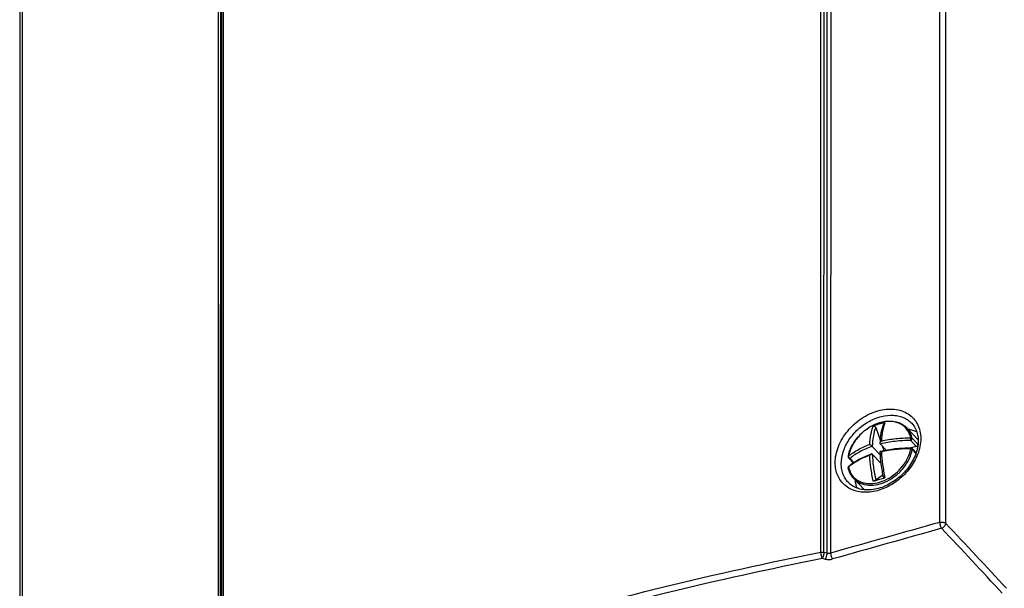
# Model space of a CAD drawing. Header units: millimetres. Extents: x 0 to 841, y 0 to 594.
# Tile 42 of 61: x 682 to 736, y 199 to 230. Entities that reach past the tile are written whole.
import ezdxf

# ---------------------------------------------------------------- set-up
doc = ezdxf.new("R2010")
doc.units = ezdxf.units.MM
doc.header["$LTSCALE"] = 46.255
doc.layers.get('0').update_dxf_attribs({"linetype": 'CONTINUOUS'})
doc.layers.add('DRAFTS', color=7, linetype='CONTINUOUS')
doc.layers.add('ROUNDS', color=7, linetype='CONTINUOUS')

msp = doc.modelspace()

# ---------------------------------------------------------------- linework, layer by layer
at = {"color": 7, "linetype": 'CONTINUOUS'}
for p, q in [((729.1448, 207.4238), (729.4013, 206.6962)), ((730.8515, 207.3928), (731.4376, 206.7742)), ((729.4039, 205.9221), (728.9591, 206.3917)), ((729.7134, 206.1921), (729.4013, 206.5215)), ((729.4994, 206.418), (729.5884, 206.1656)), ((731.3574, 206.387), (731.0828, 206.3064)), ((731.1239, 206.2805), (731.351, 206.0407)), ((727.6753, 205.7541), (727.9202, 205.4956)), ((729.4483, 205.4599), (728.959, 205.9764)), ((729.4383, 205.5358), (729.3643, 205.5485)), ((727.9477, 204.6418), (728.5316, 204.0255)), ((729.5479, 204.8446), (729.1445, 204.5524))]:
    msp.add_line(p, q, dxfattribs=at)
at = {"color": 9, "linetype": 'CONTINUOUS'}
for p, q in [((731.3574, 206.387), (731.0514, 206.7101)), ((731.4443, 206.5109), (731.1383, 206.834)), ((731.1382, 206.2219), (731.3401, 206.0088)), ((727.7479, 205.7398), (727.9556, 205.5206))]:
    msp.add_line(p, q, dxfattribs=at)
at = {"color": 7, "linetype": 'CONTINUOUS'}
for centre, radius, start, end in [((730.2439, 204.4796), 3.2554, 100.53424, 112.2025), ((730.6051, 205.9855), 1.1467, 41.54711, 43.45065), ((731.0513, 206.2117), 0.1, 43.4469, 89.48417), ((730.1432, 206.2353), 1.33, 10.71319, 11.96161), ((727.7479, 205.8229), 0.1, 169.28304, 223.45848), ((729.481, 205.496), 1.8636, 168.63339, 169.31796), ((727.7482, 205.2415), 0.1003, 176.37074, 191.94235), ((727.7484, 205.2413), 0.1005, 161.26821, 176.30562), ((722.627, 227.4139), 23.7882, 285.57328, 287.001), ((721.9755, 229.5628), 26.0337, 286.98938, 287.14141)]:
    msp.add_arc(centre, radius, start, end, dxfattribs=at)
at = {"color": 9, "linetype": 'CONTINUOUS'}
for centre, radius, start, end in [((730.6537, 206.0317), 1.0797, 41.45097, 43.44901), ((729.4171, 203.1854), 2.7191, 129.13776, 130.12508), ((727.7147, 205.2808), 0.0486, 130.12859, 141.38941)]:
    msp.add_arc(centre, radius, start, end, dxfattribs=at)
at = {"color": 7, "linetype": 'CONTINUOUS'}
for points, knots in [([(727.6539, 205.8633), (727.7256, 206.2197), (727.9938, 206.7381), (728.5251, 207.2644), (729.0032, 207.5704), (729.5157, 207.7516), (730.0253, 207.7921), (730.4215, 207.6964), (730.6873, 207.5445), (730.8007, 207.4464), (730.8515, 207.3928)], [0, 0, 0, 0, 0.2599171, 0.3973736, 0.5329048, 0.6620871, 0.7822691, 0.8936288, 0.9471792, 1, 1, 1, 1]), ([(729.5875, 207.6291), (729.5927, 207.6418), (729.6091, 207.6654), (729.6353, 207.6776), (729.6488, 207.6802)], [0, 0, 0, 0, 0.5014876, 1, 1, 1, 1]), ([(729.0138, 207.4936), (729.0259, 207.4986), (729.0535, 207.5024), (729.1065, 207.4855), (729.1356, 207.4499), (729.1448, 207.4238)], [0, 0, 0, 0, 0.2409495, 0.4913291, 1, 1, 1, 1]), ([(729.3901, 206.5589), (729.3978, 206.7555), (729.4322, 207.1189), (729.5248, 207.474), (729.5875, 207.6291)], [0, 0, 0, 0, 0.5404553, 1, 1, 1, 1]), ([(729.3901, 206.5589), (729.391, 206.5824), (729.4091, 206.6291), (729.4379, 206.6677), (729.455, 206.6854)], [0, 0, 0, 0, 0.4883755, 1, 1, 1, 1]), ([(728.9591, 206.3917), (728.949, 206.4023), (728.9256, 206.423), (728.8796, 206.4594), (728.8435, 206.4847), (728.82, 206.4989)], [0, 0, 0, 0, 0.2492641, 0.5318364, 1, 1, 1, 1]), ([(729.4013, 206.5215), (729.3992, 206.5237), (729.3915, 206.5347), (729.3897, 206.5487), (729.3901, 206.5589)], [0, 0, 0, 0, 0.2274709, 1, 1, 1, 1]), ([(729.5801, 204.6745), (729.5268, 204.9202), (729.4419, 205.4005), (729.3984, 205.8865), (729.39, 206.122)], [0, 0, 0, 0, 0.5162352, 1, 1, 1, 1]), ([(729.3913, 206.1237), (729.6584, 206.1896), (730.21, 206.286), (730.769, 206.3143), (731.0522, 206.3117)], [0, 0, 0, 0, 0.4927299, 1, 1, 1, 1]), ([(729.3913, 206.1237), (729.3932, 206.1242), (729.3986, 206.1224), (729.4034, 206.1203), (729.4064, 206.1188)], [0, 0, 0, 0, 0.3654273, 1, 1, 1, 1]), ([(729.4064, 206.1188), (729.4098, 206.1171), (729.4265, 206.1081), (729.4424, 206.0976), (729.4549, 206.0891)], [0, 0, 0, 0, 0.2002051, 1, 1, 1, 1]), ([(731.4443, 206.5109), (731.4496, 206.486), (731.4306, 206.4289), (731.3844, 206.395), (731.3574, 206.387)], [0, 0, 0, 0, 0.4745292, 1, 1, 1, 1]), ([(727.6834, 205.3179), (727.8528, 205.4606), (728.247, 205.719), (728.6791, 205.9026), (728.9117, 205.9828)], [0, 0, 0, 0, 0.4737698, 1, 1, 1, 1]), ([(728.9117, 205.9828), (728.8932, 205.9764), (728.8586, 205.9518), (728.832, 205.9203), (728.82, 205.9026)], [0, 0, 0, 0, 0.4772217, 1, 1, 1, 1]), ([(728.959, 205.9764), (728.9537, 205.982), (728.937, 205.9893), (728.9201, 205.9857), (728.9117, 205.9828)], [0, 0, 0, 0, 0.467364, 1, 1, 1, 1]), ([(727.9477, 204.6418), (727.8734, 204.7202), (727.7454, 204.9022), (727.6731, 205.112), (727.65, 205.2207)], [0, 0, 0, 0, 0.4929068, 1, 1, 1, 1]), ([(729.1445, 204.5524), (729.138, 204.5477), (729.1203, 204.5384), (729.0771, 204.5193), (729.0399, 204.5064), (729.0135, 204.499)], [0, 0, 0, 0, 0.1697127, 0.419395, 1, 1, 1, 1]), ([(729.6485, 204.6855), (729.6394, 204.6827), (729.6235, 204.6781), (729.6015, 204.6735), (729.5894, 204.6716), (729.5806, 204.6726), (729.5801, 204.6745)], [0, 0, 0, 0, 0.4027283, 0.7178835, 0.9175832, 1, 1, 1, 1])]:
    msp.add_open_spline(points, degree=3, knots=knots, dxfattribs=at)
at = {"color": 9, "linetype": 'CONTINUOUS'}
for points, knots in [([(731.053, 206.856), (731.0351, 206.9405), (730.9829, 207.1036), (730.853, 207.3225), (730.6771, 207.5031), (730.4612, 207.6391), (730.2126, 207.7266), (729.9394, 207.7635), (729.6499, 207.7493), (729.2458, 207.662), (728.7507, 207.4298), (728.2399, 207.0036), (727.8544, 206.4714), (727.7031, 206.0639), (727.6648, 205.8609)], [0, 0, 0, 0, 0.0547439, 0.1076937, 0.1600623, 0.2131653, 0.2681848, 0.3259726, 0.386962, 0.4511708, 0.5872767, 0.7290536, 0.8689444, 1, 1, 1, 1]), ([(729.6488, 207.6802), (729.5902, 207.5365), (729.5014, 207.2068), (729.4649, 206.8689), (729.455, 206.6854)], [0, 0, 0, 0, 0.4577141, 1, 1, 1, 1]), ([(728.82, 206.4989), (728.8299, 206.6824), (728.8664, 207.0203), (728.9552, 207.35), (729.0138, 207.4936)], [0, 0, 0, 0, 0.5422857, 1, 1, 1, 1]), ([(729.1448, 207.4238), (729.0858, 207.2749), (728.9986, 206.9323), (728.9663, 206.5821), (728.9591, 206.3917)], [0, 0, 0, 0, 0.4566564, 1, 1, 1, 1]), ([(731.1383, 206.834), (731.116, 206.9392), (731.0464, 207.1417), (730.9229, 207.3174), (730.8515, 207.3928)], [0, 0, 0, 0, 0.5087985, 1, 1, 1, 1]), ([(731.0514, 206.7101), (730.7698, 206.7126), (730.2143, 206.6842), (729.6663, 206.5876), (729.4013, 206.5215)], [0, 0, 0, 0, 0.5076419, 1, 1, 1, 1]), ([(729.455, 206.6854), (729.7128, 206.7453), (730.2438, 206.8329), (730.781, 206.8585), (731.053, 206.856)], [0, 0, 0, 0, 0.4932455, 1, 1, 1, 1]), ([(731.0514, 206.7101), (731.0516, 206.7199), (731.0526, 206.7686), (731.053, 206.8172), (731.053, 206.856)], [0, 0, 0, 0, 0.2022514, 1, 1, 1, 1]), ([(731.0514, 206.7101), (731.0784, 206.718), (731.1246, 206.7519), (731.1436, 206.8091), (731.1383, 206.834)], [0, 0, 0, 0, 0.525466, 1, 1, 1, 1]), ([(731.053, 206.856), (731.0615, 206.8571), (731.091, 206.8582), (731.1237, 206.8494), (731.1383, 206.834)], [0, 0, 0, 0, 0.2883423, 1, 1, 1, 1]), ([(727.6648, 205.8609), (727.8246, 205.9956), (728.1954, 206.2414), (728.6012, 206.4198), (728.82, 206.4989)], [0, 0, 0, 0, 0.4731715, 1, 1, 1, 1]), ([(728.9591, 206.3917), (728.7289, 206.3131), (728.3028, 206.1335), (727.914, 205.8798), (727.7479, 205.7398)], [0, 0, 0, 0, 0.5281321, 1, 1, 1, 1]), ([(727.9477, 204.6418), (727.9972, 204.5896), (728.1081, 204.4939), (728.3699, 204.3459), (728.764, 204.2543), (729.2735, 204.2997), (729.789, 204.4871), (730.2707, 204.8009), (730.8032, 205.3368), (731.0704, 205.8622), (731.1382, 206.2219)], [0, 0, 0, 0, 0.0512896, 0.1034916, 0.2131829, 0.3331986, 0.4633085, 0.6002795, 0.7391595, 1, 1, 1, 1]), ([(731.0529, 206.2597), (730.781, 206.2622), (730.2437, 206.2366), (729.7128, 206.149), (729.4549, 206.0891)], [0, 0, 0, 0, 0.5067546, 1, 1, 1, 1]), ([(729.4549, 206.0891), (729.466, 205.8602), (729.5121, 205.3891), (729.5964, 204.9235), (729.6485, 204.6855)], [0, 0, 0, 0, 0.4847301, 1, 1, 1, 1]), ([(730.7716, 205.5483), (730.8062, 205.6049), (730.9306, 205.8284), (731.0178, 206.0736), (731.0529, 206.2597)], [0, 0, 0, 0, 0.2595861, 1, 1, 1, 1]), ([(731.0529, 206.2597), (731.0529, 206.2669), (731.0529, 206.277), (731.0528, 206.2897), (731.0528, 206.2973), (731.0526, 206.3031), (731.0527, 206.3078), (731.0522, 206.3098), (731.0525, 206.3117), (731.0522, 206.3117)], [0, 0, 0, 0, 0.4127462, 0.585423, 0.7308936, 0.8468089, 0.9310835, 0.9824466, 1, 1, 1, 1]), ([(731.0529, 206.2597), (731.0699, 206.2571), (731.1005, 206.2487), (731.1284, 206.2323), (731.1382, 206.2219)], [0, 0, 0, 0, 0.547927, 1, 1, 1, 1]), ([(731.1239, 206.2805), (731.1306, 206.2734), (731.1406, 206.254), (731.1402, 206.2326), (731.1382, 206.2219)], [0, 0, 0, 0, 0.474356, 1, 1, 1, 1]), ([(727.6648, 205.8609), (727.6628, 205.8596), (727.656, 205.8548), (727.6508, 205.8473), (727.6497, 205.8414)], [0, 0, 0, 0, 0.2843627, 1, 1, 1, 1]), ([(727.6648, 205.8609), (727.6625, 205.8361), (727.6816, 205.7839), (727.7232, 205.7489), (727.7479, 205.7398)], [0, 0, 0, 0, 0.4851717, 1, 1, 1, 1]), ([(727.6648, 205.2646), (727.68, 205.1928), (727.7222, 205.0537), (727.8224, 204.8626), (727.9564, 204.6974), (728.1209, 204.562), (728.3122, 204.4595), (728.6026, 204.3676), (729.013, 204.3493), (729.5169, 204.4721), (730.0052, 204.7252), (730.4392, 205.0874), (730.6737, 205.3878), (730.7716, 205.5483)], [0, 0, 0, 0, 0.0555164, 0.1093625, 0.1623665, 0.2154854, 0.2696512, 0.3256615, 0.4448811, 0.5750966, 0.7141888, 0.8576658, 1, 1, 1, 1]), ([(727.7479, 205.7398), (727.7348, 205.7359), (727.7082, 205.7331), (727.6836, 205.7454), (727.6753, 205.7541)], [0, 0, 0, 0, 0.5336416, 1, 1, 1, 1]), ([(728.82, 205.9026), (728.6094, 205.8265), (728.2175, 205.6553), (727.8576, 205.422), (727.7009, 205.2944)], [0, 0, 0, 0, 0.5255541, 1, 1, 1, 1]), ([(729.0135, 204.499), (728.9614, 204.7369), (728.8771, 205.2026), (728.831, 205.6737), (728.82, 205.9026)], [0, 0, 0, 0, 0.5152697, 1, 1, 1, 1]), ([(728.959, 205.9764), (728.9671, 205.7449), (729.0093, 205.2669), (729.0923, 204.7944), (729.1445, 204.5524)], [0, 0, 0, 0, 0.4832722, 1, 1, 1, 1]), ([(727.6648, 205.2646), (727.6591, 205.2582), (727.6501, 205.2446), (727.6485, 205.2279), (727.65, 205.2207)], [0, 0, 0, 0, 0.5364678, 1, 1, 1, 1]), ([(727.6768, 205.3111), (727.6744, 205.3081), (727.6657, 205.2942), (727.6637, 205.277), (727.6648, 205.2646)], [0, 0, 0, 0, 0.2331134, 1, 1, 1, 1])]:
    msp.add_open_spline(points, degree=3, knots=knots, dxfattribs=at)
at = {"color": 7, "linetype": 'CONTINUOUS'}
for points in [[(729.39, 206.122), (729.39, 206.1227), (729.3906, 206.1236), (729.3913, 206.1237)], [(727.6532, 205.2736), (727.6589, 205.2905), (727.6698, 205.3064), (727.6834, 205.3179)]]:
    msp.add_open_spline(points, degree=3, dxfattribs=at)
at = {"layer": 'DRAFTS', "color": 7, "linetype": 'CONTINUOUS'}
for points, knots in [([(731.3896, 207.1727), (731.318, 207.2095), (731.1651, 207.2715), (731.0042, 207.3073), (730.9216, 207.3193)], [0, 0, 0, 0, 0.4909379, 1, 1, 1, 1]), ([(728.0173, 204.5678), (728.0244, 204.4887), (728.0496, 204.334), (728.0987, 204.1851), (728.1288, 204.1146)], [0, 0, 0, 0, 0.5086962, 1, 1, 1, 1])]:
    msp.add_open_spline(points, degree=3, knots=knots, dxfattribs=at)
at = {"layer": 'ROUNDS', "color": 9, "linetype": 'CONTINUOUS'}
for p, q in [((732.6333, 202.2507), (732.6455, 322.5042)), ((732.9618, 202.1966), (732.9741, 322.4501)), ((726.1512, 200.6228), (726.1634, 320.8338)), ((726.3273, 200.6222), (726.3395, 320.8331)), ((726.4993, 320.8057), (726.4871, 200.5813)), ((726.7023, 320.8206), (726.6901, 200.5783)), ((693.5988, 311.269), (693.5866, 191.058)), ((693.3238, 190.7786), (693.336, 311.0208)), ((693.4487, 190.8779), (693.4609, 311.1023)), ((693.5003, 311.1877), (693.4881, 190.9768)), ((682.6408, 307.8034), (682.6286, 187.5475)), ((726.2304, 200.2927), (726.3902, 200.2518)), ((726.3273, 200.6222), (726.4871, 200.5813))]:
    msp.add_line(p, q, dxfattribs=at)
at = {"layer": 'ROUNDS', "color": 7, "linetype": 'CONTINUOUS'}
msp.add_line((682.5106, 307.6812), (682.4984, 187.4253), dxfattribs=at)
for points in [[(731.1534, 207.598), (731.1696, 207.5785), (731.2164, 207.5174), (731.2593, 207.4532), (731.2981, 207.3863), (731.3329, 207.3167), (731.3635, 207.2446), (731.39, 207.1704), (731.4123, 207.0941), (731.4304, 207.016), (731.4445, 206.9361), (731.4544, 206.8546), (731.4603, 206.7716), (731.462, 206.693)], [(731.462, 206.693), (731.4601, 206.6107), (731.4539, 206.5208), (731.4432, 206.43), (731.4283, 206.3383), (731.409, 206.2459), (731.3854, 206.1531), (731.3576, 206.0599), (731.3256, 205.9666), (731.2894, 205.8733), (731.2491, 205.7804), (731.2048, 205.6879), (731.1566, 205.5961), (731.1045, 205.5052), (731.0487, 205.4154), (730.9892, 205.3268), (730.9263, 205.2398), (730.86, 205.1544), (730.7904, 205.0709), (730.7177, 204.9895), (730.6422, 204.9104), (730.5638, 204.8337), (730.4829, 204.7596), (730.3996, 204.6883), (730.3141, 204.6199), (730.2266, 204.5546), (730.1373, 204.4925), (730.0463, 204.4338), (729.954, 204.3786), (729.8604, 204.327), (729.7659, 204.2791), (729.6706, 204.2351), (729.5747, 204.1949), (729.4786, 204.1587), (729.3822, 204.1265), (729.286, 204.0984), (729.19, 204.0744), (729.0945, 204.0546), (728.9997, 204.039), (728.9058, 204.0276), (728.8129, 204.0204), (728.7212, 204.0175), (728.6309, 204.0188), (728.5421, 204.0243), (728.4551, 204.0341), (728.37, 204.0481), (728.2868, 204.0663), (728.2059, 204.0888), (728.1272, 204.1155), (728.0509, 204.1465), (727.9774, 204.1817), (727.9067, 204.2211), (727.8391, 204.2646), (727.7748, 204.3123), (727.7138, 204.364), (727.693, 204.3834)]]:
    msp.add_lwpolyline(points, dxfattribs=at)
at = {"layer": 'ROUNDS', "color": 9, "linetype": 'CONTINUOUS'}
for centre, radius, start, end in [((1355.0543, -2021.0039), 2308.7376, 105.6400894, 105.7933091), ((1354.9178, -2020.4897), 2307.8653, 105.6399168, 105.7931727), ((483.8934, -33.4562), 342.5335, 42.59712, 43.407523), ((484.1515, -33.173), 342.4988, 42.600019, 43.409888)]:
    msp.add_arc(centre, radius, start, end, dxfattribs=at)
for points, knots in [([(726.9377, 205.5003), (726.9377, 205.6464), (726.9704, 205.9479), (727.1055, 206.3931), (727.3223, 206.8288), (727.7103, 207.377), (728.2191, 207.8378), (728.8026, 208.1691), (729.2568, 208.3409), (729.7125, 208.4301), (730.1528, 208.4326), (730.5615, 208.3473), (730.9221, 208.1759), (731.219, 207.9239), (731.4386, 207.602), (731.5716, 207.2249), (731.5992, 206.955), (731.5992, 206.8172)], [0, 0, 0, 0, 0.0611318, 0.1258409, 0.193671, 0.263779, 0.4059455, 0.4759524, 0.5436324, 0.6081679, 0.6691339, 0.7266197, 0.7813066, 0.8344353, 0.8875974, 0.9423778, 1, 1, 1, 1]), ([(727.2681, 205.4454), (727.2681, 205.6653), (727.3294, 206.0046), (727.5031, 206.4306), (727.7467, 206.8573), (728.1552, 207.3363), (728.664, 207.7078), (729.1091, 207.92), (729.5496, 208.0633), (729.9991, 208.1125), (730.4205, 208.0489), (730.7037, 207.9498), (730.953, 207.8005), (731.0924, 207.6694), (731.1534, 207.598)], [0, 0, 0, 0, 0.1211236, 0.1859799, 0.2530573, 0.3910221, 0.5292505, 0.5966425, 0.6619134, 0.7840505, 0.8410516, 0.8955635, 0.9482402, 1, 1, 1, 1]), ([(731.5992, 206.8172), (731.5992, 206.6747), (731.5681, 206.3809), (731.4841, 206.0982), (731.4298, 205.9576)], [0, 0, 0, 0, 0.4861229, 1, 1, 1, 1]), ([(731.4298, 205.9576), (731.3262, 205.6896), (731.1057, 205.3046), (730.7216, 204.8601), (730.2793, 204.4631), (729.7712, 204.1565), (729.2309, 203.9686), (728.8312, 203.8934), (728.4434, 203.885), (728.0789, 203.9441), (727.7483, 204.0698), (727.4625, 204.2592), (727.2309, 204.5066), (727.0615, 204.8039), (726.9591, 205.1408), (726.9377, 205.3789), (726.9377, 205.5003)], [0, 0, 0, 0, 0.1370167, 0.2081124, 0.2796347, 0.4198794, 0.4871991, 0.5516855, 0.6130163, 0.6712203, 0.7267297, 0.7803806, 0.8333246, 0.8868422, 0.9421089, 1, 1, 1, 1]), ([(727.693, 204.3834), (727.6248, 204.4483), (727.5013, 204.5948), (727.3665, 204.8521), (727.2852, 205.14), (727.2681, 205.3423), (727.2681, 205.4454)], [0, 0, 0, 0, 0.2406511, 0.4847021, 0.7366989, 1, 1, 1, 1]), ([(732.6333, 202.2507), (732.6332, 202.2222), (732.6395, 202.1625), (732.6613, 202.0752), (732.6936, 201.9946), (732.7225, 201.9466), (732.7386, 201.9269)], [0, 0, 0, 0, 0.2476508, 0.5181431, 0.7790543, 1, 1, 1, 1]), ([(732.6333, 202.2507), (732.6626, 202.259), (732.7241, 202.2683), (732.8151, 202.2634), (732.8972, 202.2412), (732.9442, 202.2134), (732.9618, 202.1966)], [0, 0, 0, 0, 0.2649285, 0.5361477, 0.7877852, 1, 1, 1, 1]), ([(732.7386, 201.9269), (732.7681, 201.9366), (732.8254, 201.9664), (732.8957, 202.0315), (732.9453, 202.1099), (732.9607, 202.1687), (732.9618, 202.1966)], [0, 0, 0, 0, 0.252922, 0.5173435, 0.7721549, 1, 1, 1, 1]), ([(693.5866, 191.058), (696.1274, 192.0837), (701.3245, 194.0265), (709.3402, 196.5839), (717.6388, 198.8095), (723.2886, 200.0556), (726.1512, 200.6228)], [0, 0, 0, 0, 0.2418632, 0.4895039, 0.7424053, 1, 1, 1, 1]), ([(693.7239, 190.745), (696.2602, 191.769), (701.4479, 193.7084), (709.4493, 196.2613), (717.7331, 198.4829), (723.3729, 199.7266), (726.2304, 200.2927)], [0, 0, 0, 0, 0.2418621, 0.4895025, 0.7424043, 1, 1, 1, 1]), ([(726.1512, 200.6228), (726.151, 200.5942), (726.1553, 200.5343), (726.1714, 200.446), (726.1958, 200.3639), (726.2177, 200.3138), (726.2304, 200.2927)], [0, 0, 0, 0, 0.250909, 0.5241405, 0.7847136, 1, 1, 1, 1]), ([(726.1512, 200.6228), (726.1801, 200.6287), (726.2393, 200.6343), (726.2985, 200.6283), (726.3273, 200.6222)], [0, 0, 0, 0, 0.5003885, 1, 1, 1, 1]), ([(726.3273, 200.6222), (726.3258, 200.5934), (726.3177, 200.5333), (726.2966, 200.445), (726.2681, 200.3632), (726.2439, 200.3135), (726.2304, 200.2927)], [0, 0, 0, 0, 0.2499848, 0.5239513, 0.7853625, 1, 1, 1, 1]), ([(726.4871, 200.5813), (726.4855, 200.5525), (726.4775, 200.4924), (726.4564, 200.4041), (726.4279, 200.3223), (726.4037, 200.2726), (726.3902, 200.2518)], [0, 0, 0, 0, 0.2499919, 0.5239625, 0.7853719, 1, 1, 1, 1]), ([(726.3902, 200.2518), (726.457, 200.2347), (726.5941, 200.2188), (726.7313, 200.2364), (726.7963, 200.2547)], [0, 0, 0, 0, 0.5048809, 1, 1, 1, 1]), ([(726.4871, 200.5813), (726.5202, 200.5714), (726.5887, 200.5612), (726.6576, 200.5691), (726.6901, 200.5783)], [0, 0, 0, 0, 0.5058773, 1, 1, 1, 1]), ([(726.6901, 200.5783), (726.6901, 200.5498), (726.6964, 200.4901), (726.7184, 200.4029), (726.751, 200.3223), (726.78, 200.2744), (726.7963, 200.2547)], [0, 0, 0, 0, 0.2475278, 0.5179164, 0.7788413, 1, 1, 1, 1])]:
    msp.add_open_spline(points, degree=3, knots=knots, dxfattribs=at)

doc.saveas('drawing.dxf')
